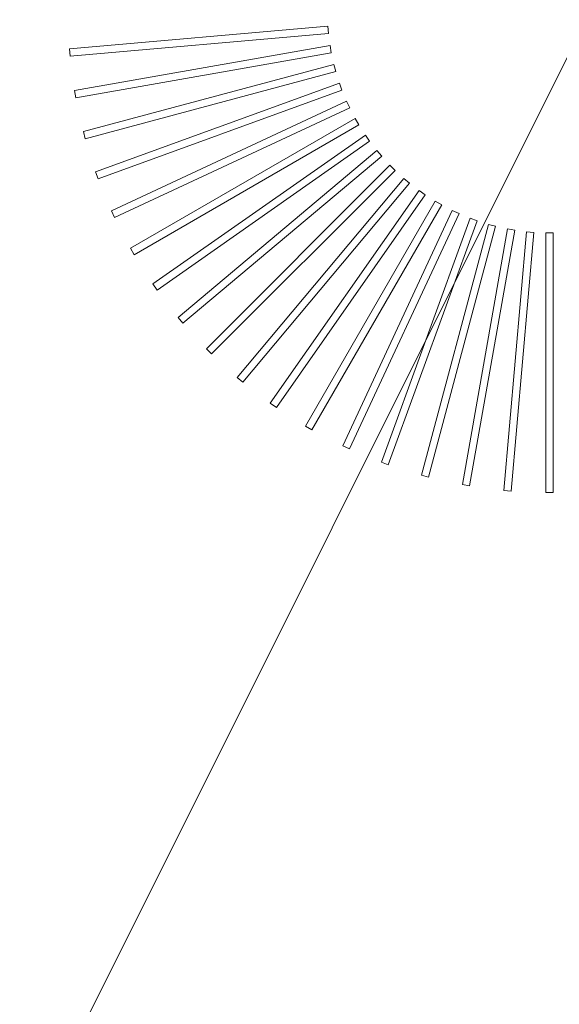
# Model space of a CAD drawing. Header units: millimetres. Extents: x -750 to 57307, y -2234 to 18901.
# Tile 84 of 102: x 20788 to 20934, y 14549 to 14815. Entities that reach past the tile are written whole.
import ezdxf

# ---------------------------------------------------------------- set-up
doc = ezdxf.new("R2010")
doc.units = ezdxf.units.MM
doc.header["$MEASUREMENT"] = 0
doc.linetypes.add('DASHED', pattern=[19.05, 12.7, -6.35])
doc.linetypes.add('HIDDEN', pattern=[0.375, 0.25, -0.125])
for name, color, linetype, lineweight, true_color in [('FLOOR RAISE', 4, 'DASHED', 0, 0x00ffff), ('GREY SCALE', 9, 'Continuous', 0, 0x808080), ('GREYSCALE', 9, 'Continuous', 0, 0x808080)]:
    doc.layers.add(name, color=color, linetype=linetype, lineweight=lineweight, true_color=true_color)

# ---------------------------------------------------------------- blocks, each defined once
blk = doc.blocks.new('FLOOR PLAN')
at = {"layer": 'GREYSCALE', "ltscale": 125}
blk.add_line((20176.39, 13284.48), (21172.83, 15278.36), dxfattribs=at)
at = {"layer": 'GREYSCALE'}
for p, q in [((20871.53, 14813.4), (20801.63, 14807.28)), ((20871.53, 14813.4, 902.48), (20801.63, 14807.28, 902.48)), ((20801.8, 14805.29), (20871.7, 14811.4)), ((20801.8, 14805.29, 902.48), (20871.7, 14811.4, 902.48)), ((20871.7, 14811.4), (20871.53, 14813.4)), ((20871.7, 14811.4, 902.48), (20871.53, 14813.4, 902.48)), ((20801.63, 14807.28), (20801.8, 14805.29)), ((20801.63, 14807.28, 902.48), (20801.8, 14805.29, 902.48)), ((20872.13, 14808.18), (20803.02, 14796)), ((20872.13, 14808.18, 902.48), (20803.02, 14796, 902.48)), ((20803.37, 14794.03), (20872.47, 14806.21)), ((20803.37, 14794.03, 902.48), (20872.47, 14806.21, 902.48)), ((20872.47, 14806.21), (20872.13, 14808.18)), ((20872.47, 14806.21, 902.48), (20872.13, 14808.18, 902.48)), ((20873.18, 14803.04), (20805.4, 14784.88)), ((20873.18, 14803.04, 902.48), (20805.4, 14784.88, 902.48)), ((20873.7, 14801.11), (20873.18, 14803.04)), ((20873.7, 14801.11, 902.48), (20873.18, 14803.04, 902.48)), ((20805.92, 14782.95), (20873.7, 14801.11)), ((20805.92, 14782.95, 902.48), (20873.7, 14801.11, 902.48)), ((20874.67, 14798.01), (20808.73, 14774.01)), ((20874.67, 14798.01, 902.48), (20808.73, 14774.01, 902.48)), ((20875.36, 14796.13), (20874.67, 14798.01)), ((20875.36, 14796.13, 902.48), (20874.67, 14798.01, 902.48)), ((20803.02, 14796), (20803.37, 14794.03)), ((20803.02, 14796, 902.48), (20803.37, 14794.03, 902.48)), ((20809.42, 14772.13), (20875.36, 14796.13)), ((20809.42, 14772.13, 902.48), (20875.36, 14796.13, 902.48)), ((20876.6, 14793.13), (20813, 14763.48)), ((20876.6, 14793.13, 902.48), (20813, 14763.48, 902.48)), ((20877.45, 14791.31), (20876.6, 14793.13)), ((20877.45, 14791.31, 902.48), (20876.6, 14793.13, 902.48)), ((20813.85, 14761.66), (20877.45, 14791.31)), ((20813.85, 14761.66, 902.48), (20877.45, 14791.31, 902.48)), ((20878.94, 14788.44), (20818.18, 14753.35)), ((20878.94, 14788.44, 902.48), (20818.18, 14753.35, 902.48)), ((20879.95, 14786.7), (20878.94, 14788.44)), ((20879.95, 14786.7, 902.48), (20878.94, 14788.44, 902.48)), ((20805.4, 14784.88), (20805.92, 14782.95)), ((20805.4, 14784.88, 902.48), (20805.92, 14782.95, 902.48)), ((20819.18, 14751.62), (20879.95, 14786.7)), ((20819.18, 14751.62, 902.48), (20879.95, 14786.7, 902.48)), ((20881.69, 14783.96), (20824.21, 14743.72)), ((20881.69, 14783.96, 902.48), (20824.21, 14743.72, 902.48)), ((20825.36, 14742.07), (20882.84, 14782.32)), ((20825.36, 14742.07, 902.48), (20882.84, 14782.32, 902.48)), ((20882.84, 14782.32), (20881.69, 14783.96)), ((20882.84, 14782.32, 902.48), (20881.69, 14783.96, 902.48)), ((20884.81, 14779.75), (20831.06, 14734.64)), ((20884.81, 14779.75, 902.48), (20831.06, 14734.64, 902.48)), ((20886.1, 14778.21), (20884.81, 14779.75)), ((20886.1, 14778.21, 902.48), (20884.81, 14779.75, 902.48)), ((20832.35, 14733.11), (20886.1, 14778.21)), ((20832.35, 14733.11, 902.48), (20886.1, 14778.21, 902.48)), ((20808.73, 14774.01), (20809.42, 14772.13)), ((20808.73, 14774.01, 902.48), (20809.42, 14772.13, 902.48)), ((20888.29, 14775.82), (20838.68, 14726.2)), ((20888.29, 14775.82, 902.48), (20838.68, 14726.2, 902.48)), ((20840.09, 14724.79), (20889.71, 14774.4)), ((20840.09, 14724.79, 902.48), (20889.71, 14774.4, 902.48)), ((20889.71, 14774.4), (20888.29, 14775.82)), ((20889.71, 14774.4, 902.48), (20888.29, 14775.82, 902.48)), ((20892.1, 14772.21), (20847, 14718.46)), ((20892.1, 14772.21, 902.48), (20847, 14718.46, 902.48)), ((20893.64, 14770.92), (20892.1, 14772.21)), ((20893.64, 14770.92, 902.48), (20892.1, 14772.21, 902.48)), ((20848.54, 14717.17), (20893.64, 14770.92)), ((20848.54, 14717.17, 902.48), (20893.64, 14770.92, 902.48)), ((20896.21, 14768.95), (20855.97, 14711.47)), ((20896.21, 14768.95, 902.48), (20855.97, 14711.47, 902.48)), ((20897.86, 14767.8), (20896.21, 14768.95)), ((20897.86, 14767.8, 902.48), (20896.21, 14768.95, 902.48)), ((20857.61, 14710.32), (20897.86, 14767.8)), ((20857.61, 14710.32, 902.48), (20897.86, 14767.8, 902.48)), ((20900.59, 14766.06), (20865.51, 14705.29)), ((20900.59, 14766.06, 902.48), (20865.51, 14705.29, 902.48)), ((20902.33, 14765.05), (20900.59, 14766.06)), ((20902.33, 14765.05, 902.48), (20900.59, 14766.06, 902.48)), ((20813, 14763.48), (20813.85, 14761.66)), ((20813, 14763.48, 902.48), (20813.85, 14761.66, 902.48)), ((20867.24, 14704.28), (20902.33, 14765.05)), ((20867.24, 14704.28, 902.48), (20902.33, 14765.05, 902.48)), ((20905.21, 14763.55), (20875.55, 14699.96)), ((20905.21, 14763.55, 902.48), (20875.55, 14699.96, 902.48)), ((20907.02, 14762.71), (20905.21, 14763.55)), ((20907.02, 14762.71, 902.48), (20905.21, 14763.55, 902.48)), ((20877.37, 14699.11), (20907.02, 14762.71)), ((20877.37, 14699.11, 902.48), (20907.02, 14762.71, 902.48)), ((20910.02, 14761.47), (20886.02, 14695.53)), ((20910.02, 14761.47, 902.48), (20886.02, 14695.53, 902.48)), ((20887.9, 14694.84), (20911.9, 14760.78)), ((20887.9, 14694.84, 902.48), (20911.9, 14760.78, 902.48)), ((20911.9, 14760.78), (20910.02, 14761.47)), ((20911.9, 14760.78, 902.48), (20910.02, 14761.47, 902.48)), ((20915, 14759.8), (20896.84, 14692.03)), ((20915, 14759.8, 902.48), (20896.84, 14692.03, 902.48)), ((20898.77, 14691.51), (20916.93, 14759.29)), ((20898.77, 14691.51, 902.48), (20916.93, 14759.29, 902.48)), ((20920.1, 14758.58), (20907.92, 14689.48)), ((20920.1, 14758.58, 902.48), (20907.92, 14689.48, 902.48)), ((20909.89, 14689.13), (20922.08, 14758.24)), ((20909.89, 14689.13, 902.48), (20922.08, 14758.24, 902.48)), ((20916.93, 14759.29), (20915, 14759.8)), ((20916.93, 14759.29, 902.48), (20915, 14759.8, 902.48)), ((20925.29, 14757.81), (20919.18, 14687.91)), ((20925.29, 14757.81, 902.48), (20919.18, 14687.91, 902.48)), ((20922.08, 14758.24), (20920.1, 14758.58)), ((20922.08, 14758.24, 902.48), (20920.1, 14758.58, 902.48)), ((20927.29, 14757.64), (20925.29, 14757.81)), ((20927.29, 14757.64, 902.48), (20925.29, 14757.81, 902.48)), ((20921.17, 14687.73), (20927.29, 14757.64)), ((20921.17, 14687.73, 902.48), (20927.29, 14757.64, 902.48)), ((20932.53, 14757.5), (20930.53, 14757.5)), ((20930.53, 14757.5), (20930.53, 14687.33)), ((20932.53, 14757.5, 902.48), (20930.53, 14757.5, 902.48)), ((20930.53, 14757.5, 902.48), (20930.53, 14687.33, 902.48)), ((20932.53, 14687.33), (20932.53, 14757.5)), ((20932.53, 14687.33, 902.48), (20932.53, 14757.5, 902.48)), ((20818.18, 14753.35), (20819.18, 14751.62)), ((20818.18, 14753.35, 902.48), (20819.18, 14751.62, 902.48)), ((20824.21, 14743.72), (20825.36, 14742.07)), ((20824.21, 14743.72, 902.48), (20825.36, 14742.07, 902.48)), ((20831.06, 14734.64), (20832.35, 14733.11)), ((20831.06, 14734.64, 902.48), (20832.35, 14733.11, 902.48)), ((20838.68, 14726.2), (20840.09, 14724.79)), ((20838.68, 14726.2, 902.48), (20840.09, 14724.79, 902.48)), ((20847, 14718.46), (20848.54, 14717.17)), ((20847, 14718.46, 902.48), (20848.54, 14717.17, 902.48)), ((20855.97, 14711.47), (20857.61, 14710.32)), ((20855.97, 14711.47, 902.48), (20857.61, 14710.32, 902.48)), ((20865.51, 14705.29), (20867.24, 14704.28)), ((20865.51, 14705.29, 902.48), (20867.24, 14704.28, 902.48)), ((20875.55, 14699.96), (20877.37, 14699.11)), ((20875.55, 14699.96, 902.48), (20877.37, 14699.11, 902.48)), ((20886.02, 14695.53), (20887.9, 14694.84)), ((20886.02, 14695.53, 902.48), (20887.9, 14694.84, 902.48)), ((20896.84, 14692.03), (20898.77, 14691.51)), ((20896.84, 14692.03, 902.48), (20898.77, 14691.51, 902.48)), ((20907.92, 14689.48), (20909.89, 14689.13)), ((20907.92, 14689.48, 902.48), (20909.89, 14689.13, 902.48)), ((20919.18, 14687.91), (20921.17, 14687.73)), ((20919.18, 14687.91, 902.48), (20921.17, 14687.73, 902.48)), ((20930.53, 14687.33), (20932.53, 14687.33)), ((20930.53, 14687.33, 902.48), (20932.53, 14687.33, 902.48))]:
    blk.add_line(p, q, dxfattribs=at)
blk.add_3dface([(21074.88, 14968.01, 902.18), (21074.88, 14266.31, 902.18), (20504.5, 14266.31, 902.18), (20504.5, 14968.01, 902.18)], dxfattribs=at)

msp = doc.modelspace()

# ---------------------------------------------------------------- linework, layer by layer
at = {"layer": 'FLOOR RAISE', "linetype": 'HIDDEN', "ltscale": 500, "const_width": 20}
msp.add_lwpolyline([(13748.49, 12178.11, -0.331806), (21061.98, 18073.25, 1.216889)], format="xyb", dxfattribs=at)

# ---------------------------------------------------------------- block references
at = {"layer": 'GREY SCALE', "ltscale": 5}
msp.add_blockref('FLOOR PLAN', (0, 0), dxfattribs=at)

doc.saveas('drawing.dxf')
